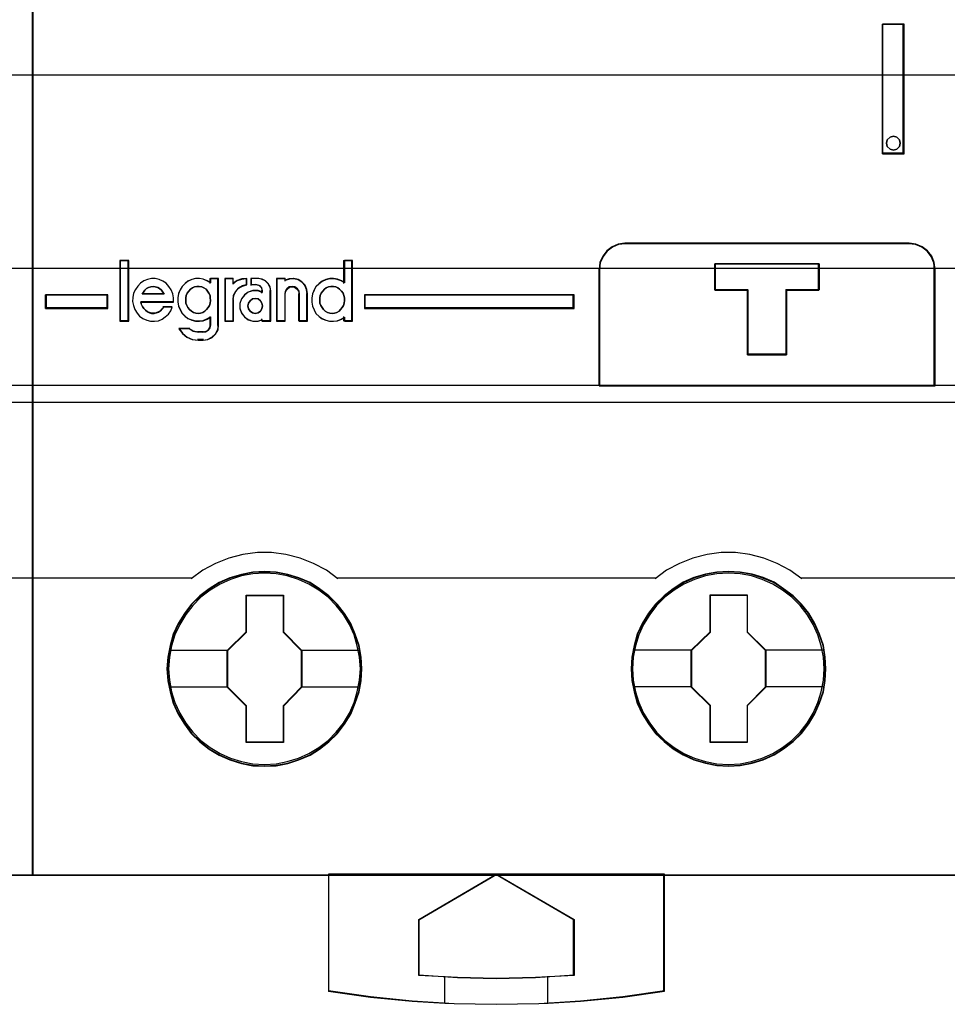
# Model space of a CAD drawing. Extents: x -543332 to -323966, y -9028 to 137422.
# Tile 43 of 250: x -448804 to -448444, y 23378 to 23760. Entities that reach past the tile are written whole.
import ezdxf

# ---------------------------------------------------------------- set-up
doc = ezdxf.new("R2010")
doc.units = 0
doc.header["$MEASUREMENT"] = 0
doc.layers.get('0').update_dxf_attribs({"color": 8})
for name, color, linetype in [('30', 7, 'Continuous'), ('45', 8, 'Continuous'), ('50', 7, 'Continuous')]:
    doc.layers.add(name, color=color, linetype=linetype)

# ---------------------------------------------------------------- blocks, each defined once
blk = doc.blocks.new('*U1096')
at = {"layer": '50', "color": 7}
blk.add_lwpolyline([(61.983887, -487.347089), (386.017439, -487.347089), (386.017439, -533.64975), (61.983887, -533.64975), (61.983887, -487.347089)], dxfattribs=at)
blk = doc.blocks.new('*U1097')
at = {"layer": '30', "color": 7}
blk.add_lwpolyline([(51.981526, -492.476529), (396.088727, -492.476529), (396.088727, -528.454107), (51.981526, -528.454107), (51.981526, -492.476529)], close=True, dxfattribs=at)
for points in [[(51.981526, -492.476529), (396.088727, -492.476529), (396.088727, -528.454107), (51.981526, -528.454107), (51.981526, -492.476529)], [(51.981526, -499.973403), (396.088727, -499.973403), (396.088727, -520.957234), (51.981526, -520.957234), (51.981526, -499.973403)]]:
    blk.add_lwpolyline(points, dxfattribs=at)
blk = doc.blocks.new('*U1099')
at = {"layer": '45', "color": 7}
blk.add_lwpolyline([(143.026075, -468.992858), (106.974629, -468.992858), (106.974629, -551.996037), (143.026075, -551.996037), (143.026075, -468.992858)], close=True, dxfattribs=at)
at = {"layer": '45', "color": 139}
blk.add_lwpolyline([(143.026075, -468.992858), (106.974629, -468.992858), (106.974629, -551.996037), (143.026075, -551.996037), (143.026075, -468.992858)], close=True, dxfattribs=at)
at = {"layer": '45', "color": 59}
blk.add_lwpolyline([(143.010169, -469.008747), (106.990535, -469.008747), (106.990535, -551.977501), (143.010169, -551.977501), (143.010169, -469.008747)], close=True, dxfattribs=at)
at = {"layer": '45', "color": 139}
for points in [[(106.974629, -532.974475), (143.026075, -532.974475)], [(136.812046, -540.463404), (143.026075, -540.463404)]]:
    blk.add_lwpolyline(points, dxfattribs=at)
blk = doc.blocks.new('*U1100')
at = {"layer": '45', "color": 7}
for points in [[(179.027152, -468.992858), (142.975706, -468.992858), (142.975706, -551.996037), (179.027152, -551.996037), (179.027152, -468.992858)], [(175.97846, -518.971131), (175.97846, -524.005238), (176.818839, -524.005238), (176.818839, -518.971131), (175.97846, -518.971131)], [(176.641396, -523.45722), (176.665079, -523.59242), (176.641396, -523.721742), (176.534825, -523.821673), (176.40457, -523.856943), (176.274316, -523.821673), (176.167744, -523.721742), (176.13222, -523.59242), (176.167744, -523.45722), (176.274316, -523.357289), (176.40457, -523.322019), (176.534825, -523.357289), (176.641396, -523.45722)], [(177.020029, -527.474297), (165.984341, -527.474297), (165.724743, -527.507504), (165.487238, -527.607127), (165.27735, -527.767631), (165.122696, -527.977946), (165.006705, -528.215934), (164.984612, -528.47606), (164.984612, -533.008901), (178.019759, -533.008901), (178.019759, -528.47606), (177.986618, -528.215934), (177.892721, -527.977946), (177.72702, -527.767631), (177.522655, -527.607127), (177.279627, -527.507504), (177.020029, -527.474297)], [(173.5236, -528.271386), (173.5236, -529.282291), (172.256689, -529.282291), (172.256689, -531.803999), (170.745285, -531.803999), (170.745285, -529.282291), (169.472817, -529.282291), (169.472817, -528.271386), (173.5236, -528.271386)], [(172.256689, -531.803999), (172.256689, -529.282291), (173.5236, -529.282291), (173.5236, -528.271386), (169.472817, -528.271386), (169.472817, -529.282291), (170.745285, -529.282291), (170.745285, -531.803999), (172.256689, -531.803999)], [(172.251561, -531.78811), (172.251561, -529.289086), (173.507694, -529.289086), (173.507694, -528.287274), (169.491374, -528.287274), (169.491374, -529.289086), (170.753016, -529.289086), (170.753016, -531.78811), (172.251561, -531.78811)], [(145.913054, -530.005915), (145.913054, -529.470991), (143.503262, -529.470991), (143.503262, -530.005915), (145.913054, -530.005915)], [(155.880952, -529.470991), (155.880952, -530.005915), (164.011681, -530.005915), (164.011681, -529.470991), (155.880952, -529.470991)], [(155.772259, -543.990608), (155.744595, -543.537569), (155.672668, -543.08453), (155.517748, -542.648066), (155.34623, -542.233702), (155.108317, -541.835912), (154.826142, -541.487846), (154.499704, -541.161879), (154.134535, -540.885636), (153.763834, -540.637017), (153.332272, -540.454697), (152.90071, -540.3221), (152.447016, -540.239227), (151.998855, -540.217128), (151.539628, -540.239227), (151.102533, -540.3221), (150.654372, -540.454697), (150.239408, -540.637017), (149.846576, -540.885636), (149.486941, -541.161879), (149.15497, -541.487846), (148.894926, -541.835912), (148.65148, -542.233702), (148.446765, -542.648066), (148.330575, -543.08453), (148.242049, -543.537569), (148.208852, -543.990608), (148.242049, -544.449171), (148.330575, -544.885635), (148.446765, -545.322099), (148.65148, -545.741988), (148.894926, -546.134253), (149.15497, -546.498894), (149.486941, -546.819336), (149.846576, -547.101104), (150.239408, -547.333148), (150.654372, -547.520993), (151.102533, -547.659115), (151.539628, -547.747513), (151.998855, -547.769612), (152.447016, -547.747513), (152.90071, -547.659115), (153.332272, -547.520993), (153.763834, -547.333148), (154.134535, -547.101104), (154.499704, -546.819336), (154.826142, -546.498894), (155.108317, -546.134253), (155.34623, -545.741988), (155.517748, -545.322099), (155.672668, -544.885635), (155.744595, -544.449171), (155.772259, -543.990608)], [(155.772259, -543.990608), (155.744595, -543.537569), (155.672668, -543.08453), (155.517748, -542.648066), (155.34623, -542.233702), (155.108317, -541.835912), (154.826142, -541.487846), (154.499704, -541.161879), (154.134535, -540.885636), (153.763834, -540.637017), (153.332272, -540.454697), (152.90071, -540.3221), (152.447016, -540.239227), (151.998855, -540.217128), (151.539628, -540.239227), (151.102533, -540.3221), (150.654372, -540.454697), (150.239408, -540.637017), (149.846576, -540.885636), (149.486941, -541.161879), (149.15497, -541.487846), (148.894926, -541.835912), (148.65148, -542.233702), (148.446765, -542.648066), (148.330575, -543.08453), (148.242049, -543.537569), (148.208852, -543.990608), (148.242049, -544.449171), (148.330575, -544.885635), (148.446765, -545.322099), (148.65148, -545.741988), (148.894926, -546.134253), (149.15497, -546.498894), (149.486941, -546.819336), (149.846576, -547.101104), (150.239408, -547.333148), (150.654372, -547.520993), (151.102533, -547.659115), (151.539628, -547.747513), (151.998855, -547.769612), (152.447016, -547.747513), (152.90071, -547.659115), (153.332272, -547.520993), (153.763834, -547.333148), (154.134535, -547.101104), (154.499704, -546.819336), (154.826142, -546.498894), (155.108317, -546.134253), (155.34623, -545.741988), (155.517748, -545.322099), (155.672668, -544.885635), (155.744595, -544.449171), (155.772259, -543.990608)], [(155.756353, -543.990619), (155.728805, -543.539487), (155.657181, -543.088354), (155.502913, -542.653727), (155.332116, -542.241106), (155.095204, -541.84499), (154.814215, -541.498388), (154.48915, -541.173793), (154.125518, -540.898712), (153.756376, -540.651139), (153.326629, -540.469586), (152.896881, -540.337547), (152.445096, -540.255023), (151.99882, -540.233017), (151.541525, -540.255023), (151.106268, -540.337547), (150.659992, -540.469586), (150.246774, -540.651139), (149.855594, -540.898712), (149.497471, -541.173793), (149.166896, -541.498388), (148.907946, -541.84499), (148.665525, -542.241106), (148.46167, -542.653727), (148.345969, -543.088354), (148.257816, -543.539487), (148.224758, -543.990619), (148.257816, -544.447253), (148.345969, -544.881881), (148.46167, -545.316508), (148.665525, -545.734631), (148.907946, -546.125246), (149.166896, -546.488352), (149.497471, -546.807446), (149.855594, -547.088028), (150.246774, -547.319096), (150.659992, -547.506151), (151.106268, -547.643691), (151.541525, -547.731717), (151.99882, -547.753723), (152.445096, -547.731717), (152.896881, -547.643691), (153.326629, -547.506151), (153.756376, -547.319096), (154.125518, -547.088028), (154.48915, -546.807446), (154.814215, -546.488352), (155.095204, -546.125246), (155.332116, -545.734631), (155.502913, -545.316508), (155.657181, -544.881881), (155.728805, -544.447253), (155.756353, -543.990619)], [(173.783402, -543.985311), (173.76127, -543.532273), (173.689341, -543.079234), (173.534416, -542.64277), (173.351826, -542.228406), (173.124973, -541.830616), (172.842789, -541.482549), (172.51634, -541.156583), (172.145628, -540.88034), (171.780449, -540.631721), (171.348873, -540.449401), (170.917298, -540.316804), (170.46359, -540.233931), (170.004349, -540.211832), (169.556175, -540.233931), (169.108, -540.316804), (168.659825, -540.449401), (168.244849, -540.631721), (167.863071, -540.88034), (167.503424, -541.156583), (167.171443, -541.482549), (166.900325, -541.830616), (166.656872, -542.228406), (166.463217, -542.64277), (166.347023, -543.079234), (166.258495, -543.532273), (166.225297, -543.985311), (166.258495, -544.43835), (166.347023, -544.880339), (166.463217, -545.316803), (166.656872, -545.736692), (166.900325, -546.128957), (167.171443, -546.493598), (167.503424, -546.81404), (167.863071, -547.095808), (168.244849, -547.327852), (168.659825, -547.515697), (169.108, -547.653819), (169.556175, -547.742216), (170.004349, -547.764316), (170.46359, -547.742216), (170.917298, -547.653819), (171.348873, -547.515697), (171.780449, -547.327852), (172.145628, -547.095808), (172.51634, -546.81404), (172.842789, -546.493598), (173.124973, -546.128957), (173.351826, -545.736692), (173.534416, -545.316803), (173.689341, -544.880339), (173.76127, -544.43835), (173.783402, -543.985311)], [(173.783402, -543.985311), (173.76127, -543.532273), (173.689341, -543.079234), (173.534416, -542.64277), (173.351826, -542.228406), (173.124973, -541.830616), (172.842789, -541.482549), (172.51634, -541.156583), (172.145628, -540.88034), (171.780449, -540.631721), (171.348873, -540.449401), (170.917298, -540.316804), (170.46359, -540.233931), (170.004349, -540.211832), (169.556175, -540.233931), (169.108, -540.316804), (168.659825, -540.449401), (168.244849, -540.631721), (167.863071, -540.88034), (167.503424, -541.156583), (167.171443, -541.482549), (166.900325, -541.830616), (166.656872, -542.228406), (166.463217, -542.64277), (166.347023, -543.079234), (166.258495, -543.532273), (166.225297, -543.985311), (166.258495, -544.43835), (166.347023, -544.880339), (166.463217, -545.316803), (166.656872, -545.736692), (166.900325, -546.128957), (167.171443, -546.493598), (167.503424, -546.81404), (167.863071, -547.095808), (168.244849, -547.327852), (168.659825, -547.515697), (169.108, -547.653819), (169.556175, -547.742216), (170.004349, -547.764316), (170.46359, -547.742216), (170.917298, -547.653819), (171.348873, -547.515697), (171.780449, -547.327852), (172.145628, -547.095808), (172.51634, -546.81404), (172.842789, -546.493598), (173.124973, -546.128957), (173.351826, -545.736692), (173.534416, -545.316803), (173.689341, -544.880339), (173.76127, -544.43835), (173.783402, -543.985311)], [(173.767496, -543.985323), (173.745457, -543.534191), (173.67383, -543.083058), (173.519558, -542.648431), (173.337737, -542.23581), (173.111838, -541.839693), (172.830841, -541.493092), (172.505767, -541.168496), (172.136615, -540.893416), (171.772973, -540.645843), (171.343214, -540.46429), (170.913455, -540.332251), (170.461657, -540.249727), (170.004349, -540.22772), (169.558061, -540.249727), (169.111773, -540.332251), (168.665485, -540.46429), (168.252255, -540.645843), (167.872083, -540.893416), (167.513951, -541.168496), (167.183367, -541.493092), (166.91339, -541.839693), (166.670962, -542.23581), (166.478121, -542.648431), (166.362417, -543.083058), (166.274261, -543.534191), (166.241203, -543.985323), (166.274261, -544.436455), (166.362417, -544.876584), (166.478121, -545.311212), (166.670962, -545.729335), (166.91339, -546.119949), (167.183367, -546.483056), (167.513951, -546.802149), (167.872083, -547.082732), (168.252255, -547.3138), (168.665485, -547.500854), (169.111773, -547.638395), (169.558061, -547.726421), (170.004349, -547.748427), (170.461657, -547.726421), (170.913455, -547.638395), (171.343214, -547.500854), (171.772973, -547.3138), (172.136615, -547.082732), (172.505767, -546.802149), (172.830841, -546.483056), (173.111838, -546.119949), (173.337737, -545.729335), (173.519558, -545.311212), (173.67383, -544.876584), (173.745457, -544.436455), (173.767496, -543.985323)], [(151.285124, -541.125439), (152.728613, -541.125439), (152.728613, -542.558802), (153.441998, -543.272716), (153.441998, -544.706079), (152.728613, -545.431062), (152.728613, -546.853357), (151.285124, -546.853357), (151.285124, -545.431062), (150.555019, -544.706079), (150.555019, -543.272716), (151.285124, -542.558802), (151.285124, -541.125439)], [(151.285124, -541.125439), (152.728613, -541.125439), (152.728613, -541.125439), (152.728613, -542.558802), (152.728613, -542.558802), (153.441998, -543.272716), (153.441998, -543.272716), (153.441998, -544.706079), (153.441998, -544.706079), (152.728613, -545.431062), (152.728613, -545.431062), (152.728613, -546.853357), (152.728613, -546.853357), (151.285124, -546.853357), (151.285124, -546.853357), (151.285124, -545.431062), (151.285124, -545.431062), (150.555019, -544.706079), (150.555019, -544.706079), (150.555019, -543.272716), (150.555019, -543.272716), (151.285124, -542.558802), (151.285124, -542.558802), (151.285124, -541.125439), (151.285124, -541.125439)], [(151.292985, -541.141327), (152.720568, -541.141327), (152.720568, -542.566076), (153.426092, -543.2757), (153.426092, -544.700448), (152.720568, -545.421074), (152.720568, -546.83482), (151.292985, -546.83482), (151.292985, -545.421074), (150.570926, -544.700448), (150.570926, -543.2757), (151.292985, -542.566076), (151.292985, -541.141327)], [(169.296538, -541.120142), (170.734454, -541.120142), (170.734454, -542.553505), (171.447839, -543.26742), (171.447839, -544.700783), (170.734454, -545.425766), (170.734454, -546.848061), (169.296538, -546.848061), (169.296538, -545.425766), (168.56086, -544.700783), (168.56086, -543.26742), (169.296538, -542.553505), (169.296538, -541.120142)], [(169.296538, -541.120142), (170.734454, -541.120142), (170.734454, -541.120142), (170.734454, -542.553505), (170.734454, -542.553505), (171.447839, -543.26742), (171.447839, -543.26742), (171.447839, -544.700783), (171.447839, -544.700783), (170.734454, -545.425766), (170.734454, -545.425766), (170.734454, -546.848061), (170.734454, -546.848061), (169.296538, -546.848061), (169.296538, -546.848061), (169.296538, -545.425766), (169.296538, -545.425766), (168.56086, -544.700783), (168.56086, -544.700783), (168.56086, -543.26742), (168.56086, -543.26742), (169.296538, -542.553505), (169.296538, -542.553505), (169.296538, -541.120142), (169.296538, -541.120142)], [(169.304338, -541.136031), (170.726409, -541.136031), (170.726409, -542.56078), (171.431933, -543.270403), (171.431933, -544.695152), (170.726409, -545.415777), (170.726409, -546.829524), (169.304338, -546.829524), (169.304338, -545.415777), (168.576766, -544.695152), (168.576766, -543.270403), (169.304338, -542.56078), (169.304338, -541.136031)], [(167.516352, -551.958964), (160.993365, -551.958964), (154.475902, -551.958964), (154.475902, -556.50213), (156.105268, -556.723748), (157.729111, -556.878881), (158.99394, -556.956447), (159.364, -556.978609), (160.993365, -557.006311), (162.639301, -556.978609), (163.003837, -556.956447), (164.263143, -556.878881), (165.898032, -556.723748), (167.516352, -556.50213), (167.516352, -551.958964)], [(160.993121, -551.958964), (164.011681, -553.713048), (164.011681, -555.894552), (162.510709, -555.972265), (160.993121, -556.000019), (159.492149, -555.972265), (157.991177, -555.894552), (157.991177, -553.713048), (160.993121, -551.958964)]]:
    blk.add_lwpolyline(points, close=True, dxfattribs=at)
at = {"layer": '45', "color": 139}
for points in [[(179.027152, -468.992858), (142.975706, -468.992858), (142.975706, -551.996037), (179.027152, -551.996037), (179.027152, -468.992858)], [(176.665079, -523.59242), (176.641396, -523.45722), (176.534825, -523.357289), (176.40457, -523.322019), (176.274316, -523.357289), (176.167744, -523.45722), (176.13222, -523.59242), (176.167744, -523.721742), (176.274316, -523.821673), (176.40457, -523.856943), (176.534825, -523.821673), (176.641396, -523.721742), (176.665079, -523.59242)], [(146.711016, -528.160164), (146.400845, -528.160164), (146.400845, -530.485227), (146.711016, -530.485227), (146.711016, -528.160164)], [(149.420172, -530.193932), (149.511531, -530.188231), (149.602889, -530.165425), (149.677118, -530.114112), (149.751347, -530.045695), (149.814157, -529.971576), (149.865546, -529.891756), (149.888386, -529.794831), (149.905515, -529.692205), (149.894096, -529.59528), (149.882676, -529.504057), (149.836996, -529.412834), (149.785607, -529.333013), (149.728508, -529.258894), (149.637149, -529.207581), (149.56292, -529.167671), (149.465851, -529.150567), (149.374492, -529.150567), (149.283134, -529.167671), (149.197485, -529.207581), (149.123256, -529.258894), (149.054737, -529.333013), (148.997637, -529.412834), (148.963378, -529.504057), (148.940538, -529.59528), (148.940538, -529.692205), (148.946248, -529.794831), (148.980508, -529.891756), (149.020477, -529.971576), (149.088996, -530.045695), (149.163225, -530.114112), (149.243164, -530.165425), (149.334523, -530.188231), (149.420172, -530.193932)], [(154.625898, -530.193932), (154.711782, -530.188231), (154.803392, -530.165425), (154.889276, -530.114112), (154.952258, -530.045695), (155.015239, -529.971576), (155.06677, -529.891756), (155.089672, -529.794831), (155.106849, -529.692205), (155.106849, -529.59528), (155.072496, -529.504057), (155.049593, -529.412834), (154.986611, -529.333013), (154.912178, -529.258894), (154.843471, -529.207581), (154.769038, -529.167671), (154.677428, -529.150567), (154.574367, -529.150567), (154.482758, -529.167671), (154.396873, -529.207581), (154.32244, -529.258894), (154.265184, -529.333013), (154.202203, -529.412834), (154.162123, -529.504057), (154.144946, -529.59528), (154.139221, -529.692205), (154.144946, -529.794831), (154.185026, -529.891756), (154.230831, -529.971576), (154.288087, -530.045695), (154.356794, -530.114112), (154.448404, -530.165425), (154.534288, -530.188231), (154.625898, -530.193932)], [(151.917652, -529.90661), (151.900024, -529.801063), (151.841264, -529.707243), (151.747248, -529.636878), (151.635604, -529.619287), (151.529836, -529.636878), (151.435819, -529.707243), (151.371183, -529.801063), (151.347679, -529.90661), (151.371183, -530.018021), (151.435819, -530.11184), (151.529836, -530.170478), (151.635604, -530.193932), (151.747248, -530.170478), (151.841264, -530.11184), (151.900024, -530.018021), (151.917652, -529.90661)], [(155.72189, -543.99095), (155.688695, -543.537914), (155.600174, -543.095928), (155.478459, -542.670516), (155.290354, -542.261678), (155.063521, -541.880465), (154.77583, -541.526875), (154.466009, -541.206435), (154.106396, -540.930194), (153.71912, -540.698151), (153.315247, -540.515831), (152.883711, -540.383235), (152.446642, -540.300363), (151.998509, -540.272739), (151.550375, -540.300363), (151.107774, -540.383235), (150.676238, -540.515831), (150.272365, -540.698151), (149.885089, -540.930194), (149.531008, -541.206435), (149.221188, -541.526875), (148.944562, -541.880465), (148.706664, -542.261678), (148.518558, -542.670516), (148.385778, -543.095928), (148.308323, -543.537914), (148.275128, -543.99095), (148.308323, -544.432937), (148.385778, -544.874923), (148.518558, -545.300336), (148.706664, -545.714698), (148.944562, -546.095911), (149.221188, -546.443976), (149.531008, -546.764416), (149.885089, -547.040658), (150.272365, -547.2727), (150.676238, -547.45502), (151.107774, -547.587616), (151.550375, -547.670488), (151.998509, -547.698112), (152.446642, -547.670488), (152.883711, -547.587616), (153.315247, -547.45502), (153.71912, -547.2727), (154.106396, -547.040658), (154.466009, -546.764416), (154.77583, -546.443976), (155.063521, -546.095911), (155.290354, -545.714698), (155.478459, -545.300336), (155.600174, -544.874923), (155.688695, -544.432937), (155.72189, -543.99095)], [(173.722428, -543.99095), (173.694755, -543.537914), (173.6062, -543.095928), (173.473369, -542.670516), (173.290725, -542.261678), (173.05827, -541.880465), (172.781537, -541.526875), (172.466062, -541.206435), (172.106309, -540.930194), (171.724418, -540.698151), (171.314853, -540.515831), (170.89422, -540.383235), (170.451447, -540.300363), (170.00314, -540.272739), (169.554833, -540.300363), (169.106526, -540.383235), (168.685892, -540.515831), (168.276328, -540.698151), (167.894437, -540.930194), (167.540219, -541.206435), (167.213674, -541.526875), (166.948011, -541.880465), (166.71002, -542.261678), (166.521842, -542.670516), (166.40008, -543.095928), (166.311525, -543.537914), (166.278317, -543.99095), (166.311525, -544.432937), (166.40008, -544.874923), (166.521842, -545.300336), (166.71002, -545.714698), (166.948011, -546.095911), (167.213674, -546.443976), (167.540219, -546.764416), (167.894437, -547.040658), (168.276328, -547.2727), (168.685892, -547.45502), (169.106526, -547.587616), (169.554833, -547.670488), (170.00314, -547.698112), (170.451447, -547.670488), (170.89422, -547.587616), (171.314853, -547.45502), (171.724418, -547.2727), (172.106309, -547.040658), (172.466062, -546.764416), (172.781537, -546.443976), (173.05827, -546.095911), (173.290725, -545.714698), (173.473369, -545.300336), (173.6062, -544.874923), (173.694755, -544.432937), (173.722428, -543.99095)]]:
    blk.add_lwpolyline(points, close=True, dxfattribs=at)
at = {"layer": '45', "color": 59}
for points in [[(179.011246, -469.008747), (142.991612, -469.008747), (142.991612, -551.977501), (179.011246, -551.977501), (179.011246, -469.008747)], [(175.97846, -518.971131), (175.97846, -524.005238), (176.818839, -524.005238), (176.818839, -518.971131), (175.97846, -518.971131)], [(176.641396, -523.45722), (176.665079, -523.59242), (176.641396, -523.721742), (176.534825, -523.821673), (176.40457, -523.856943), (176.274316, -523.821673), (176.167744, -523.721742), (176.13222, -523.59242), (176.167744, -523.45722), (176.274316, -523.357289), (176.40457, -523.322019), (176.534825, -523.357289), (176.641396, -523.45722)], [(177.020029, -527.474297), (165.984341, -527.474297), (165.724743, -527.507504), (165.487238, -527.607127), (165.27735, -527.767631), (165.122696, -527.977946), (165.006705, -528.215934), (164.984612, -528.47606), (164.984612, -533.008901), (178.019759, -533.008901), (178.019759, -528.47606), (177.986618, -528.215934), (177.892721, -527.977946), (177.72702, -527.767631), (177.522655, -527.607127), (177.279627, -527.507504), (177.020029, -527.474297)], [(177.004115, -527.490185), (165.997604, -527.490185), (165.738692, -527.523202), (165.501815, -527.622253), (165.292482, -527.781835), (165.138237, -527.990943), (165.022553, -528.227564), (165.000518, -528.486197), (165.000518, -532.993012), (178.001201, -532.993012), (178.001201, -528.486197), (177.968149, -528.227564), (177.8745, -527.990943), (177.709237, -527.781835), (177.505412, -527.622253), (177.263027, -527.523202), (177.004115, -527.490185)], [(146.729574, -528.144275), (146.384939, -528.144275), (146.384939, -530.501116), (146.729574, -530.501116), (146.729574, -528.144275)], [(153.86517, -529.914698), (153.921504, -530.059907), (153.994739, -530.19953), (154.113042, -530.311229), (154.236978, -530.400588), (154.377814, -530.462022), (154.524284, -530.495531), (154.676387, -530.501116), (154.822857, -530.478777), (154.97496, -530.422927), (155.098896, -530.344738), (155.098896, -530.501116), (155.414369, -530.501116), (155.414369, -528.144275), (155.098896, -528.144275), (155.098896, -529.015524), (154.97496, -528.937335), (154.822857, -528.881486), (154.676387, -528.853561), (154.524284, -528.853561), (154.377814, -528.892656), (154.236978, -528.959675), (154.113042, -529.049034), (153.994739, -529.160733), (153.921504, -529.294771), (153.86517, -529.439979), (153.837003, -529.601942), (153.837003, -529.75832), (153.86517, -529.914698)], [(173.5236, -528.271386), (173.5236, -529.282291), (172.256689, -529.282291), (172.256689, -531.803999), (170.745285, -531.803999), (170.745285, -529.282291), (169.472817, -529.282291), (169.472817, -528.271386), (173.5236, -528.271386)], [(172.256689, -531.803999), (172.256689, -529.282291), (173.5236, -529.282291), (173.5236, -528.271386), (169.472817, -528.271386), (169.472817, -529.282291), (170.745285, -529.282291), (170.745285, -531.803999), (172.256689, -531.803999)], [(172.251561, -531.78811), (172.251561, -529.289086), (173.507694, -529.289086), (173.507694, -528.287274), (169.491374, -528.287274), (169.491374, -529.289086), (170.753016, -529.289086), (170.753016, -531.78811), (172.251561, -531.78811)], [(147.534026, -530.16395), (147.460807, -530.130234), (147.381955, -530.074039), (147.32, -530.012225), (147.258045, -529.927934), (147.224251, -529.849262), (147.201722, -529.753731), (148.463351, -529.753731), (148.463351, -529.590768), (148.43519, -529.433424), (148.373235, -529.281699), (148.288751, -529.152452), (148.181738, -529.028824), (148.057828, -528.938913), (147.905756, -528.8771), (147.759317, -528.843383), (147.607246, -528.843383), (147.460807, -528.8771), (147.308735, -528.933294), (147.184825, -529.023205), (147.077812, -529.135594), (146.987696, -529.264841), (146.920109, -529.416565), (146.886315, -529.57391), (146.880683, -529.736873), (146.908844, -529.894217), (146.970799, -530.040323), (147.049651, -530.180808), (147.151032, -530.298817), (147.274942, -530.399966), (147.427013, -530.46178), (147.56782, -530.495497), (147.725524, -530.501116), (147.883227, -530.478639), (148.024034, -530.422444), (148.147944, -530.332533), (148.271854, -530.231383), (148.356338, -530.096517), (148.418293, -529.956031), (148.080357, -529.956031), (148.024034, -530.023464), (147.956447, -530.090898), (147.883227, -530.141472), (147.798743, -530.16957), (147.708627, -530.186428), (147.61851, -530.186428), (147.534026, -530.16395)], [(148.053766, -529.368092), (148.105462, -529.455102), (147.243875, -529.455102), (147.29557, -529.368092), (147.353009, -529.293512), (147.421936, -529.231362), (147.496607, -529.187857), (147.582766, -529.162997), (147.674668, -529.150567), (147.760827, -529.162997), (147.852729, -529.187857), (147.9274, -529.231362), (147.996327, -529.293512), (148.053766, -529.368092)], [(148.105462, -529.455102), (147.243875, -529.455102), (147.29557, -529.368092), (147.353009, -529.293512), (147.421936, -529.231362), (147.496607, -529.187857), (147.582766, -529.162997), (147.674668, -529.150567), (147.760827, -529.162997), (147.852729, -529.187857), (147.9274, -529.231362), (147.996327, -529.293512), (148.053766, -529.368092), (148.105462, -529.455102)], [(148.723134, -530.048711), (148.807618, -530.188216), (148.914632, -530.299821), (149.027277, -530.389104), (149.179348, -530.450487), (149.320155, -530.483968), (149.477859, -530.489548), (149.618666, -530.467228), (149.765105, -530.411425), (149.900279, -530.333302), (149.900279, -530.651375), (149.87775, -530.757399), (149.815795, -530.846683), (149.725679, -530.902485), (149.618666, -530.924806), (149.421536, -530.924806), (149.230039, -530.891324), (149.072335, -530.79088), (148.678076, -530.79088), (148.813251, -530.975028), (148.987851, -531.120113), (149.196245, -531.209397), (149.421536, -531.237298), (149.618666, -531.237298), (149.798898, -531.214977), (149.967867, -531.125694), (150.097409, -530.997349), (150.193158, -530.835522), (150.215687, -530.651375), (150.215687, -528.843383), (149.900279, -528.843383), (149.900279, -529.005209), (149.765105, -528.927086), (149.618666, -528.871284), (149.477859, -528.843383), (149.320155, -528.843383), (149.179348, -528.882445), (149.027277, -528.949407), (148.914632, -529.038691), (148.807618, -529.150295), (148.723134, -529.284221), (148.655547, -529.429306), (148.633018, -529.591133), (148.633018, -529.747379), (148.655547, -529.903625), (148.723134, -530.048711)], [(149.728508, -529.258894), (149.785607, -529.333013), (149.836996, -529.412834), (149.882676, -529.504057), (149.894096, -529.59528), (149.905515, -529.692205), (149.888386, -529.794831), (149.865546, -529.891756), (149.814157, -529.971576), (149.751347, -530.045695), (149.677118, -530.114112), (149.602889, -530.165425), (149.511531, -530.188231), (149.420172, -530.193932), (149.334523, -530.188231), (149.243164, -530.165425), (149.163225, -530.114112), (149.088996, -530.045695), (149.020477, -529.971576), (148.980508, -529.891756), (148.946248, -529.794831), (148.940538, -529.692205), (148.940538, -529.59528), (148.963378, -529.504057), (148.997637, -529.412834), (149.054737, -529.333013), (149.123256, -529.258894), (149.197485, -529.207581), (149.283134, -529.167671), (149.374492, -529.150567), (149.465851, -529.150567), (149.56292, -529.167671), (149.637149, -529.207581), (149.728508, -529.258894)], [(149.243164, -530.165425), (149.163225, -530.114112), (149.088996, -530.045695), (149.020477, -529.971576), (148.980508, -529.891756), (148.946248, -529.794831), (148.940538, -529.692205), (148.940538, -529.59528), (148.963378, -529.504057), (148.997637, -529.412834), (149.054737, -529.333013), (149.123256, -529.258894), (149.197485, -529.207581), (149.283134, -529.167671), (149.374492, -529.150567), (149.465851, -529.150567), (149.56292, -529.167671), (149.637149, -529.207581), (149.728508, -529.258894), (149.785607, -529.333013), (149.836996, -529.412834), (149.882676, -529.504057), (149.894096, -529.59528), (149.905515, -529.692205), (149.888386, -529.794831), (149.865546, -529.891756), (149.814157, -529.971576), (149.751347, -530.045695), (149.677118, -530.114112), (149.602889, -530.165425), (149.511531, -530.188231), (149.420172, -530.193932), (149.334523, -530.188231), (149.243164, -530.165425)], [(150.45428, -528.843383), (150.45428, -530.501116), (150.775939, -530.501116), (150.775939, -529.66944), (150.798915, -529.500857), (150.87933, -529.343513), (150.994208, -529.214266), (151.149293, -529.129974), (151.315867, -529.079399), (151.315867, -528.843383), (151.11483, -528.860241), (150.936769, -528.916436), (150.775939, -529.023205), (150.775939, -528.843383), (150.45428, -528.843383)], [(150.470186, -528.859272), (150.470186, -530.485227), (150.779969, -530.485227), (150.779969, -529.669494), (150.802096, -529.504142), (150.879542, -529.349814), (150.990178, -529.223045), (151.139538, -529.140369), (151.299961, -529.090764), (151.299961, -528.859272), (151.106347, -528.875807), (150.93486, -528.930924), (150.779969, -529.035647), (150.779969, -528.859272), (150.470186, -528.859272)], [(151.107792, -529.635723), (151.045461, -529.815545), (151.045461, -530.000987), (151.107792, -530.180808), (151.215454, -530.332533), (151.362781, -530.439302), (151.538441, -530.495497), (151.742432, -530.495497), (151.906759, -530.439302), (151.906759, -530.501116), (152.241079, -530.501116), (152.241079, -529.315416), (152.218413, -529.16931), (152.139083, -529.040063), (152.031421, -528.933294), (151.901093, -528.87148), (151.759432, -528.843383), (151.481777, -528.843383), (151.481777, -529.079399), (151.674435, -529.079399), (151.799097, -529.113116), (151.884093, -529.203027), (151.906759, -529.315416), (151.906759, -529.388468), (151.742432, -529.321035), (151.538441, -529.321035), (151.362781, -529.377229), (151.215454, -529.489618), (151.107792, -529.635723)], [(152.466417, -528.843383), (152.466417, -530.501116), (152.79497, -530.501116), (152.79497, -529.433424), (152.817629, -529.332274), (152.868612, -529.242363), (152.959247, -529.17493), (153.066877, -529.158071), (153.168841, -529.17493), (153.270806, -529.242363), (153.327453, -529.332274), (153.344448, -529.433424), (153.344448, -530.501116), (153.667336, -530.501116), (153.667336, -529.433424), (153.644677, -529.264841), (153.571036, -529.101877), (153.452077, -528.97263), (153.310459, -528.882719), (153.134853, -528.843383), (152.959247, -528.854622), (152.79497, -528.910816), (152.79497, -528.843383), (152.466417, -528.843383)], [(152.482323, -528.859272), (152.482323, -530.485227), (152.802173, -530.485227), (152.802173, -529.438002), (152.824232, -529.338791), (152.873864, -529.250604), (152.962098, -529.184463), (153.066877, -529.167928), (153.16614, -529.184463), (153.265404, -529.250604), (153.320551, -529.338791), (153.337095, -529.438002), (153.337095, -530.485227), (153.65143, -530.485227), (153.65143, -529.438002), (153.629371, -529.27265), (153.557681, -529.112811), (153.441873, -528.986041), (153.304007, -528.897854), (153.133052, -528.859272), (152.962098, -528.870295), (152.802173, -528.925412), (152.802173, -528.859272), (152.482323, -528.859272)], [(154.843471, -529.207581), (154.912178, -529.258894), (154.986611, -529.333013), (155.049593, -529.412834), (155.072496, -529.504057), (155.106849, -529.59528), (155.106849, -529.692205), (155.089672, -529.794831), (155.06677, -529.891756), (155.015239, -529.971576), (154.952258, -530.045695), (154.889276, -530.114112), (154.803392, -530.165425), (154.711782, -530.188231), (154.625898, -530.193932), (154.534288, -530.188231), (154.448404, -530.165425), (154.356794, -530.114112), (154.288087, -530.045695), (154.230831, -529.971576), (154.185026, -529.891756), (154.144946, -529.794831), (154.139221, -529.692205), (154.144946, -529.59528), (154.162123, -529.504057), (154.202203, -529.412834), (154.265184, -529.333013), (154.32244, -529.258894), (154.396873, -529.207581), (154.482758, -529.167671), (154.574367, -529.150567), (154.677428, -529.150567), (154.769038, -529.167671), (154.843471, -529.207581)], [(154.185026, -529.891756), (154.144946, -529.794831), (154.139221, -529.692205), (154.144946, -529.59528), (154.162123, -529.504057), (154.202203, -529.412834), (154.265184, -529.333013), (154.32244, -529.258894), (154.396873, -529.207581), (154.482758, -529.167671), (154.574367, -529.150567), (154.677428, -529.150567), (154.769038, -529.167671), (154.843471, -529.207581), (154.912178, -529.258894), (154.986611, -529.333013), (155.049593, -529.412834), (155.072496, -529.504057), (155.106849, -529.59528), (155.106849, -529.692205), (155.089672, -529.794831), (155.06677, -529.891756), (155.015239, -529.971576), (154.952258, -530.045695), (154.889276, -530.114112), (154.803392, -530.165425), (154.711782, -530.188231), (154.625898, -530.193932), (154.534288, -530.188231), (154.448404, -530.165425), (154.356794, -530.114112), (154.288087, -530.045695), (154.230831, -529.971576), (154.185026, -529.891756)], [(145.897148, -529.990026), (145.897148, -529.48688), (143.521819, -529.48688), (143.521819, -529.990026), (145.897148, -529.990026)], [(151.900024, -529.801063), (151.917652, -529.90661), (151.900024, -530.018021), (151.841264, -530.11184), (151.747248, -530.170478), (151.635604, -530.193932), (151.529836, -530.170478), (151.435819, -530.11184), (151.371183, -530.018021), (151.347679, -529.90661), (151.371183, -529.801063), (151.435819, -529.707243), (151.529836, -529.636878), (151.635604, -529.619287), (151.747248, -529.636878), (151.841264, -529.707243), (151.900024, -529.801063)], [(151.371183, -529.801063), (151.435819, -529.707243), (151.529836, -529.636878), (151.635604, -529.619287), (151.747248, -529.636878), (151.841264, -529.707243), (151.900024, -529.801063), (151.917652, -529.90661), (151.900024, -530.018021), (151.841264, -530.11184), (151.747248, -530.170478), (151.635604, -530.193932), (151.529836, -530.170478), (151.435819, -530.11184), (151.371183, -530.018021), (151.347679, -529.90661), (151.371183, -529.801063)], [(167.516352, -551.958964), (160.993365, -551.958964), (154.475902, -551.958964), (154.475902, -556.50213), (156.105268, -556.723748), (157.729111, -556.878881), (158.99394, -556.956447), (159.364, -556.978609), (160.993365, -557.006311), (162.639301, -556.978609), (163.003837, -556.956447), (164.263143, -556.878881), (165.898032, -556.723748), (167.516352, -556.50213), (167.516352, -551.958964)], [(160.993121, -551.958964), (164.011681, -553.713048), (164.011681, -555.894552), (162.510709, -555.972265), (160.993121, -556.000019), (159.492149, -555.972265), (157.991177, -555.894552), (157.991177, -553.713048), (160.993121, -551.958964)]]:
    blk.add_lwpolyline(points, close=True, dxfattribs=at)
at = {"layer": '45', "color": 139}
for points in [[(175.97846, -524.005238), (175.97846, -518.971131)], [(175.97846, -518.971131), (176.818839, -518.971131)], [(176.781724, -524.005238), (176.781724, -518.971131)], [(175.97846, -523.970813), (176.818839, -523.970813)], [(166.015865, -527.474297), (165.748081, -527.508444), (165.503087, -527.610888), (165.286581, -527.775935), (165.12705, -527.992205), (165.007402, -528.236931), (164.984612, -528.504422)], [(165.981401, -527.474297), (177.022969, -527.474297)], [(178.019759, -528.504422), (177.985485, -528.236931), (177.888378, -527.992205), (177.717013, -527.775935), (177.505662, -527.610888), (177.254327, -527.508444), (176.985854, -527.474297)], [(146.384939, -528.144275), (146.384939, -530.501116)], [(146.384939, -528.144275), (146.729574, -528.144275)], [(146.692459, -528.144275), (146.692459, -530.501116)], [(155.069735, -528.144275), (155.069735, -529.036697)], [(155.069735, -528.144275), (155.414369, -528.144275)], [(155.379906, -528.144275), (155.379906, -530.501116)], [(169.472817, -528.271386), (173.5236, -528.271386)], [(169.472817, -528.271386), (169.472817, -529.306807)], [(173.489137, -528.271386), (173.489137, -529.306807)], [(164.984612, -533.008901), (164.984612, -528.469996)], [(177.982644, -533.008901), (177.982644, -528.469996)], [(148.463351, -529.753731), (148.463351, -529.590768), (148.43519, -529.433424), (148.373235, -529.281699), (148.288751, -529.152452), (148.181738, -529.028824), (148.057828, -528.938913), (147.905756, -528.8771), (147.759317, -528.843383), (147.607246, -528.843383), (147.460807, -528.8771), (147.308735, -528.933294), (147.184825, -529.023205), (147.077812, -529.135594), (146.987696, -529.264841), (146.920109, -529.416565), (146.886315, -529.57391), (146.880683, -529.736873), (146.908844, -529.894217), (146.970799, -530.040323), (147.049651, -530.180808), (147.151032, -530.298817), (147.274942, -530.399966), (147.427013, -530.46178), (147.56782, -530.495497), (147.725524, -530.501116), (147.883227, -530.478639), (148.024034, -530.422444), (148.147944, -530.332533), (148.271854, -530.231383), (148.356338, -530.096517), (148.418293, -529.956031)], [(148.105462, -529.455102), (148.053766, -529.368092), (147.996327, -529.293512), (147.9274, -529.231362), (147.852729, -529.187857), (147.760827, -529.162997), (147.674668, -529.150567), (147.582766, -529.162997), (147.496607, -529.187857), (147.421936, -529.231362), (147.353009, -529.293512), (147.29557, -529.368092), (147.243875, -529.455102)], [(149.905515, -529.006347), (149.769782, -528.927675), (149.622738, -528.87148), (149.48135, -528.843383), (149.322994, -528.843383), (149.181606, -528.882719), (149.028906, -528.950152), (148.915795, -529.040063), (148.80834, -529.152452), (148.723507, -529.287318), (148.65564, -529.433424), (148.633018, -529.596387), (148.633018, -529.753731), (148.65564, -529.911076), (148.723507, -530.057181), (148.80834, -530.197667), (148.915795, -530.310055), (149.028906, -530.399966), (149.181606, -530.46178), (149.322994, -530.495497), (149.48135, -530.501116), (149.622738, -530.478639), (149.769782, -530.422444), (149.905515, -530.343772)], [(149.871052, -528.843383), (149.871052, -529.036697)], [(149.871052, -528.843383), (150.215687, -528.843383)], [(150.178572, -528.843383), (150.178572, -530.660004)], [(150.45428, -528.843383), (150.45428, -530.501116)], [(150.45428, -528.843383), (150.798915, -528.843383)], [(151.315867, -528.843383), (151.110553, -528.863244), (150.928703, -528.929447), (150.764451, -529.055234)], [(150.764451, -528.843383), (150.764451, -529.055234)], [(151.315867, -529.073771), (151.145749, -529.126431), (150.987364, -529.214198), (150.870041, -529.348774), (150.787916, -529.512605), (150.764451, -529.688138)], [(151.281403, -528.843383), (151.281403, -529.108197)], [(151.469627, -528.843383), (151.469627, -529.108197)], [(151.774496, -528.843383), (151.469627, -528.843383)], [(151.469627, -529.073771), (151.692314, -529.073771)], [(151.917652, -529.341233), (151.892047, -529.21387), (151.796028, -529.11198), (151.6552, -529.073771)], [(152.241079, -529.341233), (152.217375, -529.187136), (152.134413, -529.05082), (152.021822, -528.938212), (151.885528, -528.873017), (151.737382, -528.843383)], [(152.466417, -528.843383), (152.466417, -530.501116)], [(152.466417, -528.843383), (152.819005, -528.843383)], [(153.667336, -529.455102), (153.644407, -529.280326), (153.569885, -529.111374), (153.449504, -528.977379), (153.306193, -528.884164), (153.128487, -528.843383), (152.950782, -528.855035), (152.784541, -528.913294)], [(152.784541, -528.843383), (152.784541, -528.944012)], [(153.354514, -529.455102), (153.336886, -529.343232), (153.278126, -529.243792), (153.172358, -529.169212), (153.06659, -529.150567), (152.954945, -529.169212), (152.860929, -529.243792), (152.808045, -529.343232), (152.784541, -529.455102)], [(155.106849, -529.006347), (154.982132, -528.927675), (154.82907, -528.87148), (154.681677, -528.843383), (154.528616, -528.843383), (154.381223, -528.882719), (154.239499, -528.950152), (154.114782, -529.040063), (153.995733, -529.152452), (153.922037, -529.287318), (153.865347, -529.433424), (153.837003, -529.596387), (153.837003, -529.753731), (153.865347, -529.911076), (153.922037, -530.057181), (153.995733, -530.197667), (154.114782, -530.310055), (154.239499, -530.399966), (154.381223, -530.46178), (154.528616, -530.495497), (154.681677, -530.501116), (154.82907, -530.478639), (154.982132, -530.422444), (155.106849, -530.343772)], [(143.503262, -529.470991), (145.913054, -529.470991)], [(143.503262, -530.005915), (143.503262, -529.470991)], [(145.878591, -529.470991), (145.878591, -530.005915)], [(147.243875, -529.420677), (148.105462, -529.420677)], [(151.917652, -529.377572), (151.751247, -529.309455), (151.544676, -529.309455), (151.366795, -529.366219), (151.217604, -529.479747), (151.10858, -529.627333), (151.045461, -529.808977), (151.045461, -529.996298), (151.10858, -530.177942), (151.217604, -530.331205), (151.366795, -530.439056), (151.544676, -530.49582), (151.751247, -530.49582), (151.917652, -530.439056)], [(151.880538, -529.304159), (151.880538, -529.412732)], [(152.206615, -529.304159), (152.206615, -530.501116)], [(152.784541, -529.420677), (152.784541, -530.501116)], [(153.320051, -529.420677), (153.320051, -530.501116)], [(153.632873, -529.420677), (153.632873, -530.501116)], [(155.880952, -529.470991), (164.011681, -529.470991)], [(155.880952, -529.470991), (155.880952, -530.005915)], [(163.977218, -530.005915), (163.977218, -529.470991)], [(169.472817, -529.272381), (170.769173, -529.272381)], [(170.73471, -529.272381), (170.73471, -531.803999)], [(172.232546, -529.272381), (173.5236, -529.272381)], [(172.232546, -529.272381), (172.232546, -531.803999)], [(147.193505, -529.733157), (148.463351, -529.733157)], [(147.193505, -529.733157), (147.216481, -529.834886), (147.250944, -529.918664), (147.314127, -530.008425), (147.37731, -530.07425), (147.457725, -530.134091), (147.532396, -530.169996), (147.618554, -530.193932), (147.710457, -530.193932), (147.80236, -530.17598), (147.888518, -530.14606), (147.963189, -530.092203), (148.032116, -530.020394), (148.089555, -529.948584)], [(148.052441, -529.931767), (148.418284, -529.931767)], [(150.45428, -530.501116), (150.798915, -530.501116), (150.798915, -529.651065)], [(143.503262, -529.971489), (145.913054, -529.971489)], [(149.871052, -530.31045), (149.871052, -530.660004)], [(155.069735, -530.31045), (155.069735, -530.501116)], [(155.880952, -529.971489), (164.011681, -529.971489)], [(146.384939, -530.466691), (146.729574, -530.466691)], [(149.595344, -531.237298), (149.782617, -531.213995), (149.958186, -531.12078), (150.092789, -530.986784), (150.192278, -530.817833), (150.215687, -530.625579)], [(149.595344, -530.930114), (149.713209, -530.905254), (149.812464, -530.843104), (149.880702, -530.743664), (149.905515, -530.625579)], [(151.880538, -530.405783), (151.880538, -530.501116)], [(151.880538, -530.466691), (152.241079, -530.466691)], [(152.466417, -530.466691), (152.819005, -530.466691)], [(153.320051, -530.466691), (153.667336, -530.466691)], [(155.069735, -530.466691), (155.414369, -530.466691)], [(148.675434, -530.763282), (148.814252, -530.958814), (148.993559, -531.112869), (149.20757, -531.207672), (149.438933, -531.237298)], [(148.675434, -530.763282), (149.096949, -530.763282)], [(149.062486, -530.763282), (149.232494, -530.888406), (149.438933, -530.930114)], [(149.401818, -530.895689), (149.632459, -530.895689)], [(149.632459, -531.202872), (149.401818, -531.202872)], [(170.73471, -531.769573), (172.26966, -531.769573)], [(142.975706, -532.974475), (179.027152, -532.974475)], [(154.847048, -540.500478), (154.398153, -540.164562), (153.89384, -539.896968), (153.378443, -539.692002), (152.829794, -539.549665), (152.275604, -539.47565), (151.721414, -539.47565), (151.156139, -539.549665), (150.618575, -539.692002), (150.097636, -539.896968), (149.598864, -540.164562), (149.14997, -540.500478)], [(172.847586, -540.500478), (172.387589, -540.164562), (171.899881, -539.896968), (171.37892, -539.692002), (170.830248, -539.549665), (170.276034, -539.47565), (169.72182, -539.47565), (169.173149, -539.549665), (168.624477, -539.692002), (168.097974, -539.896968), (167.604724, -540.164562), (167.155811, -540.500478)], [(142.975706, -540.463404), (149.184433, -540.463404)], [(154.812584, -540.463404), (161.010708, -540.463404)], [(160.976244, -540.463404), (167.190274, -540.463404)], [(172.810472, -540.463404), (179.027152, -540.463404)], [(154.475902, -551.958964), (154.475902, -556.505813)], [(157.991177, -553.733215), (161.010708, -551.958964)], [(160.976244, -551.958964), (164.011681, -553.733215)], [(167.479237, -551.958964), (167.479237, -556.505813)], [(157.991177, -553.698789), (157.991177, -555.894094)], [(163.977218, -553.698789), (163.977218, -555.894094)], [(157.991177, -555.859668), (159.492149, -555.963085), (160.993121, -556.000019), (162.510709, -555.963085), (164.011681, -555.859668)], [(158.980014, -555.915279), (158.980014, -556.961293)], [(162.980428, -555.915279), (162.980428, -556.961293)], [(154.475902, -556.468739), (156.105268, -556.705035), (157.729111, -556.870441), (159.364, -556.976774), (160.993365, -557.006311), (162.639301, -556.976774), (164.263143, -556.870441), (165.898032, -556.705035), (167.516352, -556.468739)]]:
    blk.add_lwpolyline(points, dxfattribs=at)
at = {"layer": '45', "color": 1}
for points in [[(145.913054, -530.005915), (145.913054, -529.470991), (143.503262, -529.470991), (143.503262, -530.005915), (145.913054, -530.005915)], [(155.880952, -529.470991), (155.880952, -530.005915), (164.011681, -530.005915), (164.011681, -529.470991), (155.880952, -529.470991)], [(155.896858, -529.48688), (155.896858, -529.990026), (163.995775, -529.990026), (163.995775, -529.48688), (155.896858, -529.48688)]]:
    blk.add_lwpolyline(points, close=True, dxfattribs=at)
at = {"layer": '45', "color": 7}
for points in [[(148.28043, -543.259836), (150.589483, -543.259836)], [(153.407535, -543.259836), (155.705983, -543.259836)], [(166.296875, -543.251892), (168.595323, -543.251892)], [(171.413375, -543.251892), (173.711824, -543.251892)], [(148.28043, -544.681885), (150.589483, -544.681885)], [(153.407535, -544.681885), (155.705983, -544.681885)], [(166.296875, -544.676589), (168.595323, -544.676589)], [(171.413375, -544.676589), (173.711824, -544.676589)]]:
    blk.add_lwpolyline(points, dxfattribs=at)

msp = doc.modelspace()

# ---------------------------------------------------------------- block references
at = {"xscale": 10, "yscale": 10, "zscale": 10}
for name in ['*U1097', '*U1096', '*U1099', '*U1100']:
    msp.add_blockref(name, (-450229.1, 28948.04), dxfattribs=at)

doc.saveas('drawing.dxf')
